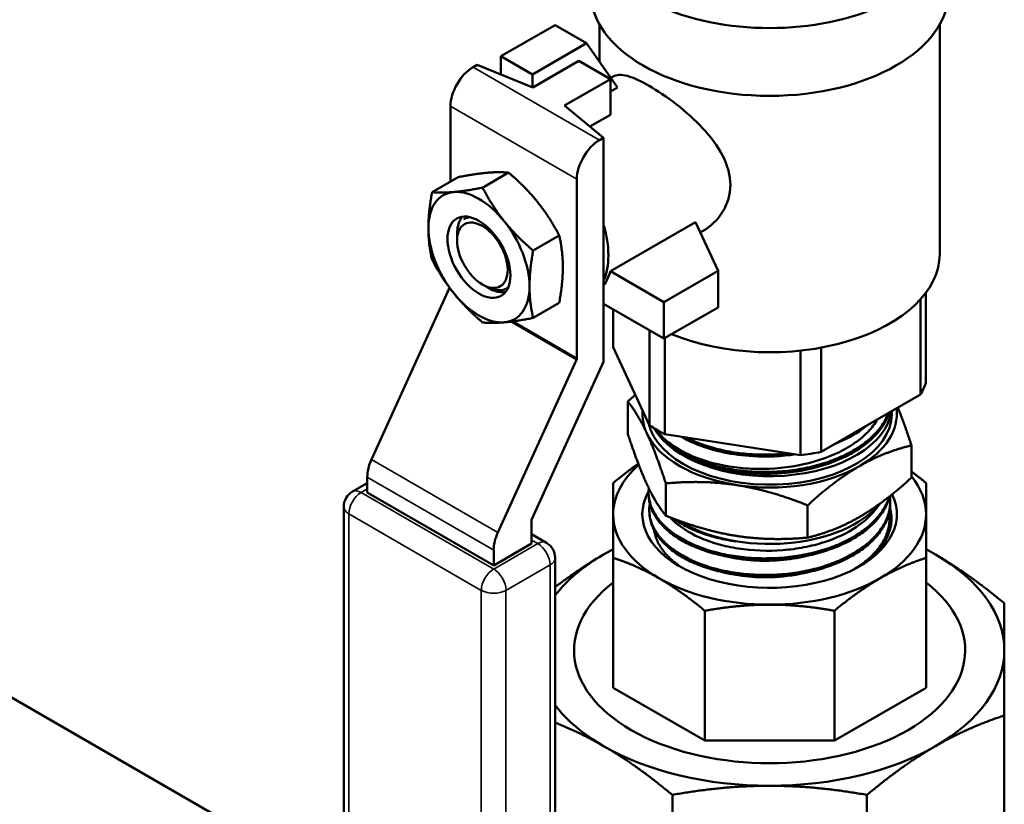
# Model space of a CAD drawing. Header units: inches. Extents: x 0 to 136, y 2 to 86.
# Tile 129 of 144: x 118.61 to 121.99, y 40.91 to 43.61. Entities that reach past the tile are written whole.
import ezdxf

# ---------------------------------------------------------------- set-up
doc = ezdxf.new("R2010")
doc.units = ezdxf.units.IN
doc.header["$LTSCALE"] = 4
doc.header["$MEASUREMENT"] = 0
doc.layers.add('Visible (ANSI)', color=7, linetype='Continuous', lineweight=50)
doc.layers.add('Visible Narrow (ANSI)', color=7, linetype='Continuous', lineweight=35)

msp = doc.modelspace()

# ---------------------------------------------------------------- linework, layer by layer
at = {"layer": 'Visible (ANSI)'}
for p, q in [((120.449, 43.5942), (120.2631, 43.4869)), ((120.5577, 43.5315), (120.449, 43.5942)), ((120.6019, 43.5969), (120.6019, 43.4686)), ((121.7728, 43.5969), (121.7728, 42.8064)), ((120.3718, 43.4241), (120.5577, 43.5315)), ((120.5577, 43.5315), (120.6643, 43.3798)), ((120.2631, 43.4869), (120.2631, 43.4244)), ((120.2631, 43.4869), (120.3718, 43.4241)), ((120.373, 43.3799), (120.5307, 43.4709)), ((120.5307, 43.4709), (120.6394, 43.4082)), ((120.1671, 43.4493), (120.1812, 43.4575)), ((120.1812, 43.4575), (120.373, 43.3799)), ((120.3718, 43.4241), (120.3718, 43.3804)), ((120.6394, 43.4082), (120.4818, 43.3172)), ((120.6394, 43.2857), (120.6394, 43.4082)), ((120.6412, 43.4127), (120.6492, 43.4173)), ((120.6643, 43.3798), (120.6394, 43.3654)), ((120.0893, 43.0558), (120.0893, 43.3146)), ((120.4818, 43.3172), (120.6161, 43.2064)), ((120.6394, 43.2857), (120.5691, 43.2451)), ((120.6019, 43.1983), (120.6161, 43.2064)), ((120.6161, 42.4364), (120.6161, 43.2064)), ((120.0258, 43.0192), (120.1155, 43.0709)), ((120.1998, 43.0347), (120.2894, 43.0865)), ((120.5242, 42.4481), (120.5242, 43.0635)), ((120.1451, 42.9306), (120.1442, 42.9302)), ((120.9318, 42.9165), (120.6393, 42.7477)), ((121.0098, 42.7484), (120.9318, 42.9165)), ((120.1118, 42.8526), (120.1118, 42.8725)), ((120.3737, 42.8183), (120.4634, 42.8701)), ((120.9487, 42.8801), (120.9567, 42.8847)), ((120.8239, 42.6411), (120.6393, 42.7477)), ((120.8239, 42.6411), (121.0098, 42.7484)), ((121.0098, 42.7484), (121.0098, 42.6229)), ((119.8174, 42.0993), (120.0863, 42.6899)), ((120.199, 42.7017), (120.2096, 42.6955)), ((120.2197, 42.6897), (120.2202, 42.6894)), ((121.7251, 42.3638), (121.7251, 42.6728)), ((120.3737, 42.5864), (120.4634, 42.6381)), ((120.8239, 42.5155), (120.6161, 42.6355)), ((120.8239, 42.5155), (120.8239, 42.6411)), ((121.0098, 42.6229), (120.8239, 42.5155)), ((121.7061, 42.6497), (121.7061, 42.3228)), ((120.6496, 42.4862), (120.6496, 42.6162)), ((120.7746, 42.544), (120.7746, 42.2167)), ((120.8266, 42.1867), (120.8266, 42.5171)), ((120.7746, 42.2167), (120.6496, 42.4862)), ((121.3644, 42.1255), (121.3644, 42.4842)), ((121.2934, 42.474), (121.2934, 42.1145)), ((120.2523, 41.8482), (120.5228, 42.4426)), ((120.6158, 42.4358), (120.3694, 41.8945)), ((121.7061, 42.3228), (121.3644, 42.1255)), ((120.6994, 42.1877), (120.6994, 42.2989)), ((121.6073, 42.2658), (121.6073, 42.2553)), ((121.2934, 42.1145), (120.8266, 42.1867)), ((120.829, 42.1636), (120.829, 42.1636)), ((120.8308, 42.162), (120.8308, 42.162)), ((121.5164, 42.1578), (121.5164, 42.1578)), ((121.5188, 42.1596), (121.5188, 42.1596)), ((121.5237, 42.1636), (121.5237, 42.1636)), ((121.6753, 42.0367), (121.6753, 42.1479)), ((119.7518, 41.9888), (119.803, 42.0184)), ((119.803, 41.9859), (119.803, 42.0388)), ((120.8301, 41.906), (120.8301, 42.0171)), ((120.2379, 41.7348), (119.803, 41.9859)), ((120.7713, 41.9741), (120.771, 41.9804)), ((121.3181, 41.8305), (121.3181, 41.9416)), ((121.5506, 41.9261), (121.5674, 41.9478)), ((121.6023, 41.9445), (121.6025, 41.9509)), ((119.7218, 39.9225), (119.7218, 41.9369)), ((120.7735, 41.9158), (120.7733, 41.9221)), ((121.5985, 41.9217), (121.5985, 41.9217)), ((120.3681, 41.889), (120.3681, 41.81)), ((121.6, 41.8863), (121.6003, 41.8926)), ((120.4193, 41.813), (120.3681, 41.8425)), ((120.3681, 41.81), (120.2379, 41.7348)), ((120.2379, 41.7348), (120.2379, 41.7877)), ((120.4493, 39.7467), (120.4493, 41.761)), ((120.649, 41.3141), (120.649, 41.7609)), ((121.7257, 41.3141), (121.7257, 41.7609)), ((120.9644, 41.132), (120.9644, 41.5789)), ((121.4103, 41.132), (121.4103, 41.5789)), ((118.4576, 41.3508), (119.3982, 40.8077)), ((120.649, 41.3141), (120.9644, 41.132)), ((121.4103, 41.132), (121.7257, 41.3141)), ((121.9948, 40.8133), (121.9948, 41.2183)), ((120.9644, 41.132), (121.4103, 41.132)), ((120.8529, 40.5402), (120.8529, 40.9452)), ((121.5218, 40.5402), (121.5218, 40.9452))]:
    msp.add_line(p, q, dxfattribs=at)
for centre, start, end in [((119.7818, 41.9369), 120, 180), ((120.3893, 41.761), 0, 60)]:
    msp.add_arc(centre, 0.06, start, end, dxfattribs=at)
for centre, major_axis, ratio, start_param, end_param in [((121.1873, 43.939), (0.615, 0), 0.57735, 2.635016, 6.790358), ((121.1873, 43.7057), (0.615, 0), 0.57735, 3.141593, 6.283185), ((120.1671, 43.3595), (0.055, 0.0953), 0.57735, 0.785398, 2.356194), ((120.6019, 43.1084), (-0.055, -0.0953), 0.57735, 3.926991, 5.497787), ((120.1872, 42.7955), (-0.123, 0.213), 0.57735, 6.021386, 7.068583), ((120.1872, 42.7955), (-0.123, 0.213), 0.57735, 4.974188, 6.021386), ((120.2032, 42.8044), (-0.058, 0.1262), 0.632934, 6.176578, 6.283185), ((120.1872, 42.7955), (-0.123, 0.213), 0.57735, 0.785398, 1.832596), ((120.1872, 42.7955), (0.123, -0.213), 0.57735, 0.785398, 1.832596), ((120.4151, 42.9271), (0.1538, -0.2663), 0.57735, 0.393866, 1.17693), ((121.1873, 42.8064), (0.5854, 0), 0.57735, 4.097377, 6.283185), ((120.4297, 42.9355), (0.1538, -0.2663), 0.57735, 0.244256, 0.515887), ((120.2202, 42.8145), (-0.0766, 0.1327), 0.57735, 2.356194, 2.564719), ((120.1872, 42.7955), (0.123, -0.213), 0.57735, 6.021386, 7.068583), ((120.1872, 42.7955), (0.123, -0.213), 0.57735, 4.974188, 6.021386), ((120.5171, 42.444), (-0.005, -0.00866), 0.57735, 1.736841, 2.356194), ((120.5524, 42.4513), (0.055, 0.0953), 0.57735, 4.878433, 4.885232), ((121.1873, 42.425), (0.5481, 0), 0.57735, 5.954231, 6.088541), ((121.1873, 42.2553), (-0.4375, 0), 0.57735, 6.229584, 6.544985), ((121.1873, 42.2553), (0.42, 0), 0.57735, 3.263876, 6.283185), ((121.1873, 42.2844), (-0.42, 0), 0.57735, 0.322236, 3.061267), ((121.1873, 42.2553), (0.4375, 0), 0.57735, 5.497787, 6.361697), ((121.1873, 42.425), (-0.5481, 0), 0.57735, 0.718243, 0.852553), ((121.1873, 42.2553), (-0.4375, 0), 0.57735, 0.261799, 1.308997), ((121.1873, 42.2861), (-0.4188, 0), 0.57735, 0.33968, 0.964474), ((121.1873, 41.9106), (-0.5383, 0), 0.57735, 4.05706, 4.057064), ((121.1873, 42.425), (-0.5481, 0), 0.57735, 1.765441, 1.899751), ((119.8808, 42.0837), (0.055, 0.0953), 0.57735, 1.736841, 2.356194), ((121.1873, 41.9106), (-0.5383, 0), 0.57735, 5.703396, 6.283185), ((121.1819, 42.2884), (0.4181, 0.0083), 0.570116, 4.10932, 4.11944), ((121.1873, 42.2553), (0.4375, 0), 0.57735, 4.45059, 5.497787), ((121.1873, 41.9106), (0.5383, 0), 0.57735, 0, 0.436015), ((121.1873, 41.9106), (-0.4379, 0), 0.57735, 5.968355, 9.700544), ((121.1873, 42.0511), (-0.42, 0), 0.57735, 0.734323, 2.700773), ((121.1873, 41.9106), (-0.5383, 0), 0.57735, 0, 0.785398), ((121.1873, 41.9106), (0.5383, 0), 0.57735, 5.497787, 6.283185), ((121.1873, 41.8955), (0.4194, 0), 0.57735, 5.958548, 6.442184), ((120.3752, 41.8931), (0.005, 0.00866), 0.57735, 1.736841, 2.356194), ((121.1873, 42.0495), (0.4188, 0), 0.57735, 3.864657, 4.430266), ((120.3156, 41.8326), (-0.055, -0.0953), 0.57735, 4.878433, 5.497787), ((121.1873, 41.4428), (0.8075, 0), 0.57735, 2.356194, 2.723686), ((121.1873, 41.4428), (0.8075, 0), 0.57735, 2.300524, 2.356194), ((121.1873, 41.4428), (-0.8075, 0), 0.57735, 3.926991, 3.982661), ((121.1873, 41.4428), (0.8075, 0), 0.57735, 0, 0.785398), ((121.1873, 41.4428), (0.6729, 0), 0.57735, 2.498092, 6.926686), ((121.1873, 41.4428), (-0.6729, 0), 0.57735, 5.639684, 10.068279), ((121.1873, 41.9106), (0.5383, 0), 0.57735, 3.926991, 4.712389), ((121.1873, 41.9106), (0.5383, 0), 0.57735, 4.712389, 5.497787), ((121.1873, 41.4428), (0.8075, 0), 0.57735, 5.497787, 6.283185), ((121.1873, 41.4428), (-0.8075, 0), 0.57735, 0.417907, 0.785398), ((121.1873, 41.4428), (-0.8075, 0), 0.57735, 0.785398, 1.570796), ((121.1873, 41.4428), (-0.8075, 0), 0.57735, 1.570796, 2.356194)]:
    msp.add_ellipse(centre, major_axis=major_axis, ratio=ratio, start_param=start_param, end_param=end_param, dxfattribs=at)
for centre, major_axis in [((120.1872, 42.7955), (-0.0766, 0.1327)), ((120.199, 42.8023), (-0.0616, 0.1067))]:
    msp.add_ellipse(centre, major_axis=major_axis, ratio=0.57735, dxfattribs=at)
for points, knots in [([(120.7734, 43.385), (120.7455, 43.4011), (120.7192, 43.4133), (120.6768, 43.4247), (120.6606, 43.4239), (120.6492, 43.4173)], [1.2038368, 1.2038368, 1.2038368, 1.2038368, 1.5042804, 1.5042804, 1.804724, 1.804724, 1.804724, 1.804724]), ([(120.9567, 42.8847), (120.9834, 42.9001), (121.0084, 42.9232), (121.0431, 42.979), (121.0525, 43.0117), (121.0525, 43.044), (121.0525, 43.0763), (121.0431, 43.1114), (121.0084, 43.1787), (120.9834, 43.2112), (120.9302, 43.2683), (120.8982, 43.2969), (120.8337, 43.3472), (120.8013, 43.3689), (120.7734, 43.385)], [4.212398, 4.212398, 4.212398, 4.212398, 4.513873, 4.513873, 4.815347, 4.815347, 4.815347, 5.116822, 5.116822, 5.418297, 5.418297, 5.718741, 5.718741, 6.019184, 6.019184, 6.019184, 6.019184]), ([(120.129, 42.9347), (120.1257, 42.9301), (120.1228, 42.9249), (120.1147, 42.9059), (120.1119, 42.8898), (120.1118, 42.873), (120.1118, 42.8727), (120.1118, 42.8725)], [-1.8860974, -1.8860974, -1.8860974, -1.8860974, -1.8238858, -1.8238858, -1.6787249, -1.6787249, -1.6764139, -1.6764139, -1.6764139, -1.6764139]), ([(120.1351, 42.9247), (120.1373, 42.9276), (120.1396, 42.9303), (120.1428, 42.9336), (120.1436, 42.9344), (120.1444, 42.9352)], [0.62687682, 0.62687682, 0.62687682, 0.62687682, 0.6612153, 0.6612153, 0.67235827, 0.67235827, 0.67235827, 0.67235827]), ([(120.1548, 42.9336), (120.1534, 42.9333), (120.1519, 42.933), (120.1505, 42.9326), (120.1449, 42.9309), (120.1397, 42.9282), (120.1351, 42.9247)], [0.0124941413, 0.0124941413, 0.0124941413, 0.0124941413, 0.0126858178, 0.0126858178, 0.0126858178, 0.013444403, 0.013444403, 0.013444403, 0.013444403]), ([(120.2096, 42.6955), (120.2219, 42.6884), (120.2352, 42.6836), (120.2604, 42.6808), (120.2722, 42.6828), (120.2838, 42.6884), (120.2858, 42.6895), (120.2878, 42.6908)], [0, 0, 0, 0, 0.1327538, 0.1327538, 0.2655076, 0.2655076, 0.2932691, 0.2932691, 0.2932691, 0.2932691]), ([(120.2791, 42.6761), (120.2736, 42.6752), (120.2679, 42.6749), (120.2557, 42.6758), (120.2491, 42.6771), (120.2426, 42.6792)], [2.1448435, 2.1448435, 2.1448435, 2.1448435, 2.2067338, 2.2067338, 2.2738383, 2.2738383, 2.2738383, 2.2738383]), ([(121.5954, 42.2589), (121.5915, 42.248), (121.5863, 42.2373), (121.5799, 42.2268), (121.5759, 42.2201), (121.5713, 42.2135), (121.5664, 42.2071), (121.5614, 42.2007), (121.5561, 42.1944), (121.5503, 42.1883), (121.5387, 42.176), (121.5255, 42.1644), (121.5105, 42.1533), (121.503, 42.1478), (121.4951, 42.1424), (121.4869, 42.1373), (121.4787, 42.1322), (121.4702, 42.1272), (121.4614, 42.1226), (121.4438, 42.1132), (121.4249, 42.1047), (121.4048, 42.097), (121.3947, 42.0932), (121.3843, 42.0897), (121.3738, 42.0864), (121.3633, 42.0831), (121.3526, 42.0801), (121.3417, 42.0773), (121.32, 42.0718), (121.2976, 42.0674), (121.2745, 42.064), (121.263, 42.0623), (121.2513, 42.0609), (121.2396, 42.0597), (121.228, 42.0586), (121.2163, 42.0578), (121.2046, 42.0573), (121.1813, 42.0562), (121.1579, 42.0562), (121.1345, 42.0574), (121.1228, 42.058), (121.1111, 42.0589), (121.0996, 42.0601), (121.0881, 42.0612), (121.0767, 42.0626), (121.0656, 42.0643), (121.0432, 42.0677), (121.0214, 42.0722), (121.0003, 42.0777), (120.9897, 42.0805), (120.9794, 42.0836), (120.9693, 42.0869), (120.9592, 42.0901), (120.9495, 42.0937), (120.94, 42.0974), (120.9305, 42.1011), (120.9213, 42.1051), (120.9124, 42.1093), (120.9035, 42.1135), (120.8949, 42.1179), (120.8867, 42.1226), (120.8703, 42.1318), (120.8555, 42.1417), (120.8422, 42.1523), (120.8356, 42.1576), (120.8294, 42.1631), (120.8235, 42.1688), (120.8177, 42.1744), (120.8122, 42.1802), (120.8073, 42.1862), (120.8021, 42.1924), (120.7974, 42.1987), (120.7932, 42.2051)], [0.93831255, 0.93831255, 0.93831255, 0.93831255, 0.94140625, 0.94140625, 0.94140625, 0.94335937, 0.94335937, 0.94335937, 0.9453125, 0.9453125, 0.9453125, 0.94921875, 0.94921875, 0.94921875, 0.95117187, 0.95117187, 0.95117187, 0.953125, 0.953125, 0.953125, 0.95703125, 0.95703125, 0.95703125, 0.95898437, 0.95898437, 0.95898437, 0.9609375, 0.9609375, 0.9609375, 0.96484375, 0.96484375, 0.96484375, 0.96679687, 0.96679687, 0.96679687, 0.96875, 0.96875, 0.96875, 0.97265625, 0.97265625, 0.97265625, 0.97460937, 0.97460937, 0.97460937, 0.9765625, 0.9765625, 0.9765625, 0.98046875, 0.98046875, 0.98046875, 0.98242187, 0.98242187, 0.98242187, 0.984375, 0.984375, 0.984375, 0.98632812, 0.98632812, 0.98632812, 0.98828125, 0.98828125, 0.98828125, 0.9921875, 0.9921875, 0.9921875, 0.99414062, 0.99414062, 0.99414062, 0.99609375, 0.99609375, 0.99609375, 0.99814495, 0.99814495, 0.99814495, 0.99814495]), ([(120.7949, 42.2041), (120.7973, 42.2007), (120.7999, 42.1974), (120.811, 42.1839), (120.8207, 42.1741), (120.8527, 42.1469), (120.8783, 42.1308), (120.9487, 42.0981), (120.9967, 42.0837), (121.0732, 42.0714), (121.0986, 42.0689), (121.1778, 42.0653), (121.2322, 42.0689), (121.3361, 42.0886), (121.3848, 42.1042), (121.4471, 42.1347), (121.4654, 42.1456), (121.4986, 42.1691), (121.5134, 42.1817), (121.539, 42.2086), (121.5497, 42.2227), (121.5581, 42.2374)], [-5.494457, -5.494457, -5.494457, -5.494457, -5.443393, -5.443393, -5.286618, -5.286618, -4.986884, -4.986884, -4.569565, -4.569565, -4.371651, -4.371651, -3.960205, -3.960205, -3.552951, -3.552951, -3.362049, -3.362049, -3.171393, -3.171393, -2.978538, -2.978538, -2.978538, -2.978538]), ([(121.2528, 42.1208), (121.2317, 42.1184), (121.2104, 42.1169), (121.1889, 42.1163), (121.1771, 42.116), (121.1652, 42.116), (121.1535, 42.1163), (121.1418, 42.1166), (121.1301, 42.1171), (121.1186, 42.118), (121.0956, 42.1197), (121.0729, 42.1225), (121.0506, 42.1265), (121.0394, 42.1284), (121.0284, 42.1307), (121.0176, 42.1332), (121.0069, 42.1357), (120.9964, 42.1384), (120.9862, 42.1414), (120.9657, 42.1474), (120.9462, 42.1544), (120.9278, 42.1623), (120.9185, 42.1663), (120.9096, 42.1705), (120.901, 42.1749), (120.9008, 42.1751), (120.9005, 42.1752), (120.9003, 42.1753)], [0.8206507, 0.8206507, 0.8206507, 0.8206507, 0.82421875, 0.82421875, 0.82421875, 0.82617187, 0.82617187, 0.82617187, 0.828125, 0.828125, 0.828125, 0.83203125, 0.83203125, 0.83203125, 0.83398437, 0.83398437, 0.83398437, 0.8359375, 0.8359375, 0.8359375, 0.83984375, 0.83984375, 0.83984375, 0.84179687, 0.84179687, 0.84179687, 0.84185244, 0.84185244, 0.84185244, 0.84185244]), ([(121.5985, 41.9713), (121.5981, 41.97), (121.5977, 41.9687), (121.5973, 41.9675), (121.5951, 41.9605), (121.5923, 41.9536), (121.5891, 41.9469), (121.5828, 41.9333), (121.5746, 41.9203), (121.5646, 41.9076), (121.5596, 41.9013), (121.5542, 41.895), (121.5483, 41.8889), (121.5424, 41.8828), (121.536, 41.8768), (121.5293, 41.871), (121.5159, 41.8594), (121.501, 41.8485), (121.4846, 41.8384), (121.4764, 41.8334), (121.4679, 41.8285), (121.459, 41.8239), (121.4501, 41.8192), (121.4408, 41.8147), (121.4313, 41.8105), (121.4122, 41.8021), (121.3923, 41.7947), (121.3714, 41.7882), (121.3609, 41.785), (121.3502, 41.782), (121.3393, 41.7793), (121.3284, 41.7766), (121.3172, 41.7741), (121.3059, 41.7719), (121.2835, 41.7676), (121.2607, 41.7644), (121.2376, 41.7622), (121.226, 41.7612), (121.2144, 41.7604), (121.2027, 41.7599), (121.1909, 41.7594), (121.1791, 41.7592), (121.1674, 41.7592), (121.144, 41.7593), (121.1209, 41.7606), (121.0982, 41.763), (121.0868, 41.7642), (121.0755, 41.7656), (121.0643, 41.7674), (121.0531, 41.7691), (121.042, 41.7712), (121.0311, 41.7735), (121.0094, 41.778), (120.9886, 41.7836), (120.9688, 41.7901), (120.9589, 41.7934), (120.9492, 41.7969), (120.9398, 41.8006), (120.9304, 41.8044), (120.9212, 41.8084), (120.9124, 41.8126), (120.8948, 41.8211), (120.8787, 41.8303), (120.864, 41.8402), (120.8567, 41.8451), (120.8497, 41.8503), (120.8431, 41.8556), (120.8365, 41.861), (120.8303, 41.8665), (120.8245, 41.8721), (120.813, 41.8834), (120.8033, 41.8951), (120.7955, 41.9072), (120.7915, 41.9133), (120.7881, 41.9195), (120.785, 41.9258), (120.782, 41.932), (120.7795, 41.9384), (120.7774, 41.9449), (120.7733, 41.9577), (120.7712, 41.9705), (120.771, 41.9834), (120.7709, 41.989), (120.7712, 41.9945), (120.7718, 42.0001)], [0.09143157, 0.09143157, 0.09143157, 0.09143157, 0.09179687, 0.09179687, 0.09179687, 0.09375, 0.09375, 0.09375, 0.09765625, 0.09765625, 0.09765625, 0.09960937, 0.09960937, 0.09960937, 0.1015625, 0.1015625, 0.1015625, 0.10546875, 0.10546875, 0.10546875, 0.10742187, 0.10742187, 0.10742187, 0.109375, 0.109375, 0.109375, 0.11328125, 0.11328125, 0.11328125, 0.11523437, 0.11523437, 0.11523437, 0.1171875, 0.1171875, 0.1171875, 0.12109375, 0.12109375, 0.12109375, 0.12304687, 0.12304687, 0.12304687, 0.125, 0.125, 0.125, 0.12890625, 0.12890625, 0.12890625, 0.13085937, 0.13085937, 0.13085937, 0.1328125, 0.1328125, 0.1328125, 0.13671875, 0.13671875, 0.13671875, 0.13867187, 0.13867187, 0.13867187, 0.140625, 0.140625, 0.140625, 0.14453125, 0.14453125, 0.14453125, 0.14648437, 0.14648437, 0.14648437, 0.1484375, 0.1484375, 0.1484375, 0.15234375, 0.15234375, 0.15234375, 0.15429687, 0.15429687, 0.15429687, 0.15625, 0.15625, 0.15625, 0.16015625, 0.16015625, 0.16015625, 0.16183586, 0.16183586, 0.16183586, 0.16183586]), ([(120.781, 41.9819), (120.7825, 41.9788), (120.784, 41.9756), (120.7856, 41.9725), (120.7887, 41.9666), (120.7922, 41.9608), (120.7962, 41.9551)], [0.975575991, 0.975575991, 0.975575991, 0.975575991, 0.9765625, 0.9765625, 0.9765625, 0.978403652, 0.978403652, 0.978403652, 0.978403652]), ([(120.7713, 41.9741), (120.7718, 41.9617), (120.774, 41.9494), (120.7781, 41.9373), (120.7802, 41.9309), (120.7827, 41.9246), (120.7858, 41.9183), (120.7889, 41.9121), (120.7925, 41.9058), (120.7965, 41.8997), (120.8046, 41.8875), (120.8144, 41.8758), (120.8259, 41.8647), (120.8317, 41.8591), (120.8379, 41.8537), (120.8445, 41.8484), (120.8512, 41.8431), (120.8583, 41.8379), (120.8657, 41.8329), (120.8806, 41.8229), (120.8969, 41.8138), (120.9145, 41.8055), (120.9232, 41.8014), (120.9324, 41.7974), (120.9418, 41.7937), (120.9513, 41.79), (120.9611, 41.7864), (120.9711, 41.7832), (120.9912, 41.7767), (121.012, 41.7712), (121.0336, 41.7667), (121.0445, 41.7645), (121.0555, 41.7625), (121.0667, 41.7608), (121.0779, 41.7591), (121.0893, 41.7577), (121.1008, 41.7565), (121.1238, 41.7542), (121.1469, 41.7531), (121.1701, 41.753), (121.1818, 41.753), (121.1934, 41.7533), (121.2051, 41.7538), (121.2168, 41.7544), (121.2286, 41.7552), (121.2402, 41.7563), (121.2635, 41.7585), (121.2863, 41.7619), (121.3086, 41.7663), (121.3197, 41.7685), (121.3307, 41.771), (121.3416, 41.7737), (121.3525, 41.7765), (121.3633, 41.7795), (121.3738, 41.7828), (121.3948, 41.7894), (121.4147, 41.7969), (121.4335, 41.8054), (121.4429, 41.8096), (121.452, 41.814), (121.4608, 41.8187), (121.4697, 41.8234), (121.4783, 41.8283), (121.4865, 41.8335), (121.5028, 41.8437), (121.5176, 41.8546), (121.5308, 41.8662), (121.5374, 41.872), (121.5436, 41.878), (121.5495, 41.8841), (121.5553, 41.8902), (121.5607, 41.8965), (121.5657, 41.9029), (121.5756, 41.9158), (121.5836, 41.9289), (121.5897, 41.9424), (121.5928, 41.9491), (121.5954, 41.9559), (121.5976, 41.9628), (121.5986, 41.9661), (121.5995, 41.9694), (121.6003, 41.9728)], [0.82439049, 0.82439049, 0.82439049, 0.82439049, 0.828125, 0.828125, 0.828125, 0.83007813, 0.83007813, 0.83007813, 0.83203125, 0.83203125, 0.83203125, 0.8359375, 0.8359375, 0.8359375, 0.83789063, 0.83789063, 0.83789063, 0.83984375, 0.83984375, 0.83984375, 0.84375, 0.84375, 0.84375, 0.84570313, 0.84570313, 0.84570313, 0.84765625, 0.84765625, 0.84765625, 0.8515625, 0.8515625, 0.8515625, 0.85351563, 0.85351563, 0.85351563, 0.85546875, 0.85546875, 0.85546875, 0.859375, 0.859375, 0.859375, 0.86132813, 0.86132813, 0.86132813, 0.86328125, 0.86328125, 0.86328125, 0.8671875, 0.8671875, 0.8671875, 0.86914063, 0.86914063, 0.86914063, 0.87109375, 0.87109375, 0.87109375, 0.875, 0.875, 0.875, 0.87695313, 0.87695313, 0.87695313, 0.87890625, 0.87890625, 0.87890625, 0.8828125, 0.8828125, 0.8828125, 0.88476563, 0.88476563, 0.88476563, 0.88671875, 0.88671875, 0.88671875, 0.890625, 0.890625, 0.890625, 0.89257813, 0.89257813, 0.89257813, 0.89351047, 0.89351047, 0.89351047, 0.89351047]), ([(121.6016, 41.9738), (121.602, 41.9706), (121.6023, 41.9674), (121.6024, 41.9642), (121.6028, 41.9572), (121.6026, 41.9501), (121.602, 41.9431), (121.6007, 41.929), (121.5975, 41.9152), (121.5924, 41.9016), (121.5898, 41.8948), (121.5868, 41.888), (121.5832, 41.8813), (121.5797, 41.8746), (121.5756, 41.8679), (121.5712, 41.8614), (121.5622, 41.8483), (121.5515, 41.8359), (121.5391, 41.824), (121.533, 41.818), (121.5263, 41.8122), (121.5193, 41.8066), (121.5123, 41.8009), (121.5048, 41.7953), (121.4969, 41.79), (121.4813, 41.7794), (121.4644, 41.7697), (121.4462, 41.7608), (121.437, 41.7563), (121.4276, 41.7521), (121.4179, 41.7481), (121.4081, 41.744), (121.398, 41.7402), (121.3877, 41.7367), (121.3672, 41.7297), (121.3459, 41.7237), (121.3239, 41.7188), (121.3129, 41.7163), (121.3018, 41.7141), (121.2904, 41.7121), (121.2791, 41.7102), (121.2675, 41.7085), (121.2559, 41.7071), (121.2328, 41.7044), (121.2096, 41.7028), (121.1863, 41.7023), (121.1746, 41.7021), (121.163, 41.7021), (121.1513, 41.7025), (121.1397, 41.7028), (121.1279, 41.7034), (121.1164, 41.7043), (121.0932, 41.7061), (121.0707, 41.709), (121.0488, 41.713), (121.0378, 41.715), (121.027, 41.7172), (121.0164, 41.7198), (121.0057, 41.7223), (120.9951, 41.7251), (120.9849, 41.7282), (120.9644, 41.7343), (120.9452, 41.7413), (120.9271, 41.7493), (120.918, 41.7532), (120.9092, 41.7574), (120.9008, 41.7618), (120.8923, 41.7662), (120.8841, 41.7709), (120.8764, 41.7757), (120.8609, 41.7854), (120.8471, 41.7957), (120.8348, 41.8066), (120.8287, 41.812), (120.823, 41.8177), (120.8177, 41.8234), (120.8125, 41.8292), (120.8076, 41.8352), (120.8032, 41.8412), (120.7944, 41.8532), (120.7876, 41.8656), (120.7826, 41.8782), (120.7802, 41.8845), (120.7782, 41.8908), (120.7767, 41.8973), (120.7751, 41.9037), (120.7741, 41.9103), (120.7736, 41.9168), (120.7727, 41.9273), (120.7732, 41.9378), (120.7749, 41.9481)], [0.2315317, 0.2315317, 0.2315317, 0.2315317, 0.23242187, 0.23242187, 0.23242187, 0.234375, 0.234375, 0.234375, 0.23828125, 0.23828125, 0.23828125, 0.24023437, 0.24023437, 0.24023437, 0.2421875, 0.2421875, 0.2421875, 0.24609375, 0.24609375, 0.24609375, 0.24804687, 0.24804687, 0.24804687, 0.25, 0.25, 0.25, 0.25390625, 0.25390625, 0.25390625, 0.25585937, 0.25585937, 0.25585937, 0.2578125, 0.2578125, 0.2578125, 0.26171875, 0.26171875, 0.26171875, 0.26367187, 0.26367187, 0.26367187, 0.265625, 0.265625, 0.265625, 0.26953125, 0.26953125, 0.26953125, 0.27148437, 0.27148437, 0.27148437, 0.2734375, 0.2734375, 0.2734375, 0.27734375, 0.27734375, 0.27734375, 0.27929687, 0.27929687, 0.27929687, 0.28125, 0.28125, 0.28125, 0.28515625, 0.28515625, 0.28515625, 0.28710937, 0.28710937, 0.28710937, 0.2890625, 0.2890625, 0.2890625, 0.29296875, 0.29296875, 0.29296875, 0.29492187, 0.29492187, 0.29492187, 0.296875, 0.296875, 0.296875, 0.30078125, 0.30078125, 0.30078125, 0.30273437, 0.30273437, 0.30273437, 0.3046875, 0.3046875, 0.3046875, 0.3078448, 0.3078448, 0.3078448, 0.3078448]), ([(120.7735, 41.9158), (120.7736, 41.9139), (120.7737, 41.912), (120.7739, 41.91), (120.7744, 41.9036), (120.7754, 41.8971), (120.777, 41.8907), (120.7785, 41.8843), (120.7805, 41.8778), (120.783, 41.8715), (120.7881, 41.8587), (120.795, 41.8464), (120.8037, 41.8345), (120.8081, 41.8285), (120.8129, 41.8227), (120.8182, 41.8169), (120.8235, 41.8111), (120.8293, 41.8054), (120.8355, 41.7999), (120.8479, 41.7889), (120.8618, 41.7787), (120.8772, 41.7691), (120.8849, 41.7644), (120.893, 41.7598), (120.9014, 41.7554), (120.9099, 41.751), (120.9188, 41.7467), (120.9279, 41.7427), (120.9462, 41.7348), (120.9656, 41.7278), (120.9859, 41.7217), (120.9961, 41.7187), (121.0065, 41.7159), (121.0171, 41.7134), (121.0278, 41.7109), (121.0388, 41.7086), (121.0499, 41.7066), (121.072, 41.7027), (121.0945, 41.6998), (121.1175, 41.6981), (121.129, 41.6972), (121.1405, 41.6966), (121.1522, 41.6963), (121.1638, 41.6959), (121.1757, 41.6959), (121.1874, 41.6961), (121.2109, 41.6967), (121.2341, 41.6983), (121.257, 41.7011), (121.2685, 41.7025), (121.2799, 41.7042), (121.2913, 41.7061), (121.3026, 41.7081), (121.3139, 41.7103), (121.325, 41.7128), (121.3471, 41.7178), (121.3684, 41.7239), (121.3887, 41.7309), (121.3989, 41.7344), (121.4089, 41.7382), (121.4186, 41.7422), (121.4283, 41.7462), (121.4379, 41.7505), (121.447, 41.755), (121.4653, 41.7641), (121.4822, 41.7739), (121.4977, 41.7844), (121.5054, 41.7897), (121.5128, 41.7952), (121.5198, 41.8008), (121.5268, 41.8065), (121.5335, 41.8124), (121.5397, 41.8184), (121.5521, 41.8304), (121.5627, 41.843), (121.5715, 41.8559), (121.5759, 41.8624), (121.5798, 41.869), (121.5833, 41.8757), (121.5869, 41.8824), (121.5899, 41.8893), (121.5925, 41.8962), (121.5976, 41.9099), (121.6007, 41.9238), (121.6018, 41.9377), (121.602, 41.94), (121.6022, 41.9423), (121.6023, 41.9445)], [0.67910438, 0.67910438, 0.67910438, 0.67910438, 0.6796875, 0.6796875, 0.6796875, 0.68164063, 0.68164063, 0.68164063, 0.68359375, 0.68359375, 0.68359375, 0.6875, 0.6875, 0.6875, 0.68945313, 0.68945313, 0.68945313, 0.69140625, 0.69140625, 0.69140625, 0.6953125, 0.6953125, 0.6953125, 0.69726563, 0.69726563, 0.69726563, 0.69921875, 0.69921875, 0.69921875, 0.703125, 0.703125, 0.703125, 0.70507813, 0.70507813, 0.70507813, 0.70703125, 0.70703125, 0.70703125, 0.7109375, 0.7109375, 0.7109375, 0.71289063, 0.71289063, 0.71289063, 0.71484375, 0.71484375, 0.71484375, 0.71875, 0.71875, 0.71875, 0.72070313, 0.72070313, 0.72070313, 0.72265625, 0.72265625, 0.72265625, 0.7265625, 0.7265625, 0.7265625, 0.72851563, 0.72851563, 0.72851563, 0.73046875, 0.73046875, 0.73046875, 0.734375, 0.734375, 0.734375, 0.73632813, 0.73632813, 0.73632813, 0.73828125, 0.73828125, 0.73828125, 0.7421875, 0.7421875, 0.7421875, 0.74414063, 0.74414063, 0.74414063, 0.74609375, 0.74609375, 0.74609375, 0.75, 0.75, 0.75, 0.75063988, 0.75063988, 0.75063988, 0.75063988]), ([(121.5506, 41.9262), (121.5453, 41.9193), (121.5395, 41.9127), (121.5197, 41.8923), (121.5038, 41.8793), (121.4544, 41.8461), (121.4167, 41.8283), (121.3526, 41.8076), (121.3294, 41.8017), (121.2818, 41.7926), (121.2575, 41.7893), (121.181, 41.7834), (121.1287, 41.7853), (121.0553, 41.7967), (121.0323, 41.8017), (120.9879, 41.8143), (120.9667, 41.8219), (120.9085, 41.8477), (120.8761, 41.8689), (120.8496, 41.8953), (120.8473, 41.8977), (120.8451, 41.9001)], [-5.662861, -5.662861, -5.662861, -5.662861, -5.566693, -5.566693, -5.36216, -5.36216, -5.000891, -5.000891, -4.81128, -4.81128, -4.62262, -4.62262, -4.226182, -4.226182, -4.036914, -4.036914, -3.844166, -3.844166, -3.466651, -3.466651, -3.43004, -3.43004, -3.43004, -3.43004]), ([(121.599, 41.9186), (121.6003, 41.909), (121.6007, 41.8994), (121.6002, 41.8898), (121.5998, 41.8828), (121.5989, 41.8758), (121.5975, 41.8688), (121.5961, 41.8618), (121.5942, 41.8548), (121.5918, 41.8479), (121.587, 41.8342), (121.5804, 41.8208), (121.5719, 41.8077), (121.5676, 41.8012), (121.5629, 41.7948), (121.5577, 41.7884), (121.5525, 41.7821), (121.5468, 41.7759), (121.5408, 41.7698), (121.5287, 41.7577), (121.515, 41.7463), (121.4997, 41.7356), (121.493, 41.7309), (121.4859, 41.7263), (121.4785, 41.7218)], [0.37621946, 0.37621946, 0.37621946, 0.37621946, 0.37890625, 0.37890625, 0.37890625, 0.38085937, 0.38085937, 0.38085937, 0.3828125, 0.3828125, 0.3828125, 0.38671875, 0.38671875, 0.38671875, 0.38867187, 0.38867187, 0.38867187, 0.390625, 0.390625, 0.390625, 0.39453125, 0.39453125, 0.39453125, 0.39626487, 0.39626487, 0.39626487, 0.39626487]), ([(121.6065, 41.8876), (121.6065, 41.8876), (121.6065, 41.8876), (121.6067, 41.8935), (121.6064, 41.8994), (121.605, 41.9139), (121.6034, 41.9225), (121.6011, 41.931)], [-0.6062332, -0.6062332, -0.6062332, -0.6062332, -0.6060471, -0.6060471, -0.5310073, -0.5310073, -0.4215876, -0.4215876, -0.4215876, -0.4215876]), ([(120.856, 41.8959), (120.867, 41.8881), (120.8791, 41.8806), (120.8918, 41.8736), (120.9083, 41.8647), (120.9261, 41.8565), (120.9451, 41.8492), (120.9641, 41.8419), (120.9846, 41.8354), (121.0056, 41.8301), (121.0266, 41.8248), (121.0483, 41.8205), (121.0707, 41.8172)], [0.9852711, 0.9852711, 0.9852711, 0.9852711, 0.98828125, 0.98828125, 0.98828125, 0.9921875, 0.9921875, 0.9921875, 0.99609375, 0.99609375, 0.99609375, 1, 1, 1, 1]), ([(121.5573, 41.782), (121.5625, 41.7883), (121.5673, 41.7947), (121.5716, 41.8013), (121.5802, 41.8145), (121.5868, 41.8279), (121.5915, 41.8416), (121.5963, 41.8553), (121.5991, 41.8693), (121.5999, 41.8834), (121.6, 41.8843), (121.6, 41.8853), (121.6, 41.8863)], [0.59570465, 0.59570465, 0.59570465, 0.59570465, 0.59765625, 0.59765625, 0.59765625, 0.6015625, 0.6015625, 0.6015625, 0.60546875, 0.60546875, 0.60546875, 0.60573626, 0.60573626, 0.60573626, 0.60573626]), ([(120.7898, 41.8568), (120.7905, 41.8516), (120.7916, 41.8463), (120.793, 41.8412), (120.7945, 41.8354), (120.7964, 41.8296), (120.7988, 41.8239), (120.7989, 41.8236), (120.799, 41.8233), (120.7992, 41.823), (120.8042, 41.8111), (120.8109, 41.7994), (120.8194, 41.788), (120.8221, 41.7843), (120.825, 41.7807), (120.8281, 41.7771), (120.8298, 41.7751), (120.8315, 41.7731), (120.8333, 41.7712), (120.8384, 41.7657), (120.8438, 41.7604), (120.8496, 41.7552), (120.8575, 41.7481), (120.866, 41.7414), (120.8752, 41.7349), (120.8796, 41.7318), (120.8841, 41.7288), (120.8888, 41.7258), (120.8892, 41.7255), (120.8897, 41.7253), (120.8901, 41.725)], [0.4711656, 0.4711656, 0.4711656, 0.4711656, 0.484375, 0.484375, 0.484375, 0.499209, 0.499209, 0.499209, 0.5, 0.5, 0.5, 0.53125, 0.53125, 0.53125, 0.5413344, 0.5413344, 0.5413344, 0.546875, 0.546875, 0.546875, 0.5625, 0.5625, 0.5625, 0.5836736, 0.5836736, 0.5836736, 0.59375, 0.59375, 0.59375, 0.5946889, 0.5946889, 0.5946889, 0.5946889]), ([(121.4891, 41.7274), (121.4931, 41.7299), (121.4971, 41.7324), (121.5009, 41.7349), (121.5038, 41.7368), (121.5067, 41.7388), (121.5095, 41.7407), (121.5138, 41.7438), (121.5181, 41.7469), (121.5221, 41.75), (121.5356, 41.7604), (121.5475, 41.7713), (121.558, 41.7827), (121.559, 41.7838), (121.56, 41.7849), (121.5611, 41.7861), (121.5702, 41.7964), (121.5782, 41.8072), (121.5849, 41.8183)], [0.91371239, 0.91371239, 0.91371239, 0.91371239, 0.921875, 0.921875, 0.921875, 0.92802358, 0.92802358, 0.92802358, 0.9375, 0.9375, 0.9375, 0.96875, 0.96875, 0.96875, 0.97185818, 0.97185818, 0.97185818, 1, 1, 1, 1]), ([(121.3204, 41.7687), (121.3144, 41.7672), (121.3083, 41.7658), (121.2434, 41.7518), (121.1798, 41.7479), (121.0875, 41.7557), (121.0568, 41.7607), (121.0279, 41.7679)], [0.29451258, 0.29451258, 0.29451258, 0.29451258, 0.29525144, 0.29525144, 0.30237012, 0.30237012, 0.30606462, 0.30606462, 0.30606462, 0.30606462]), ([(121.3194, 41.7116), (121.2834, 41.7026), (121.2452, 41.6969), (121.1454, 41.6914), (121.0833, 41.6971), (121.0281, 41.711)], [0.38332831, 0.38332831, 0.38332831, 0.38332831, 0.38779418, 0.38779418, 0.39490829, 0.39490829, 0.39490829, 0.39490829])]:
    msp.add_open_spline(points, degree=3, knots=knots, dxfattribs=at)
for points, weights in [([(120.215, 43.0859), (120.1746, 43.0823), (120.1155, 43.0709)], [1.87889902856, 1.87889902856, 1.74400014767]), ([(120.2894, 43.0865), (120.2554, 43.0895), (120.215, 43.0859)], [1.74400014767, 1.87889902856, 1.87889902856]), ([(120.3889, 42.9855), (120.3486, 43.0357), (120.2894, 43.0865)], [1.87889902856, 1.87889902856, 1.74400014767]), ([(120.1003, 43.0197), (120.1406, 43.0233), (120.1998, 43.0347)], [1.87889902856, 1.87889902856, 1.74400014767]), ([(120.1998, 43.0347), (120.2338, 42.9695), (120.2742, 42.9193)], [1.74400014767, 1.87889902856, 1.87889902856]), ([(120.0133, 42.896), (120.0133, 42.9498), (120.0258, 43.0192)], [1.87889902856, 1.87889902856, 1.74400014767]), ([(120.0258, 43.0192), (120.0599, 43.0161), (120.1003, 43.0197)], [1.74400014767, 1.87889902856, 1.87889902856]), ([(120.4634, 42.8701), (120.4293, 42.9353), (120.3889, 42.9855)], [1.74400014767, 1.87889902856, 1.87889902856]), ([(120.0258, 42.7872), (120.0133, 42.8421), (120.0133, 42.896)], [1.74400014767, 1.87889902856, 1.87889902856]), ([(120.2742, 42.9193), (120.3146, 42.869), (120.3737, 42.8183)], [1.87889902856, 1.87889902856, 1.74400014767]), ([(120.4759, 42.7613), (120.4759, 42.8152), (120.4634, 42.8701)], [1.87889902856, 1.87889902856, 1.74400014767]), ([(120.3737, 42.8183), (120.3612, 42.7489), (120.3612, 42.6951)], [1.74400014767, 1.87889902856, 1.87889902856]), ([(120.1003, 42.6718), (120.0599, 42.722), (120.0258, 42.7872)], [1.87889902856, 1.87889902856, 1.74400014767]), ([(120.4634, 42.6381), (120.4759, 42.7075), (120.4759, 42.7613)], [1.74400014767, 1.87889902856, 1.87889902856]), ([(120.3612, 42.6951), (120.3612, 42.6413), (120.3737, 42.5864)], [1.87889902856, 1.87889902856, 1.74400014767]), ([(120.1998, 42.5708), (120.1406, 42.6216), (120.1003, 42.6718)], [1.74400014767, 1.87889902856, 1.87889902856]), ([(120.3737, 42.5864), (120.3146, 42.575), (120.2742, 42.5714)], [1.74400014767, 1.87889902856, 1.87889902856]), ([(120.2742, 42.5714), (120.2338, 42.5678), (120.1998, 42.5708)], [1.87889902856, 1.87889902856, 1.74400014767]), ([(120.6994, 42.2989), (120.7127, 42.311), (120.7257, 42.3223)], [1.39426173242, 1.40838626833, 1.42066092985]), ([(120.7647, 42.1899), (120.7344, 42.2553), (120.6994, 42.2989)], [1.50210825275, 1.50210825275, 1.39426173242]), ([(121.6285, 42.278), (121.6504, 42.2243), (121.6753, 42.1479)], [1.492175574, 1.46937898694, 1.39426173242]), ([(120.6994, 42.1877), (120.7344, 42.0803), (120.7647, 42.0149)], [1.39426173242, 1.50210825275, 1.50210825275]), ([(120.8301, 42.0171), (120.7951, 42.1245), (120.7647, 42.1899)], [1.39426173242, 1.50210825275, 1.50210825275]), ([(121.4967, 42.0767), (121.5796, 42.1245), (121.6753, 42.1479)], [1.50210825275, 1.50210825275, 1.39426173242]), ([(120.7355, 42.0848), (120.6936, 42.0555), (120.649, 42.0184)], [1.9679186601, 1.94837323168, 1.90645684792]), ([(121.3181, 41.9416), (121.4138, 42.0288), (121.4967, 42.0767)], [1.39426173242, 1.50210825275, 1.50210825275]), ([(121.6753, 42.0585), (121.7, 42.0398), (121.7257, 42.0184)], [1.94705231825, 1.93040606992, 1.90645684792]), ([(120.649, 41.9106), (120.649, 41.9724), (120.649, 42.0184)], [1.98499543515, 1.98499543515, 1.90645684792]), ([(120.7647, 42.0149), (120.7951, 41.9496), (120.8301, 41.906)], [1.50210825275, 1.50210825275, 1.39426173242]), ([(121.0741, 42.0113), (120.9609, 42.0288), (120.8301, 42.0171)], [1.50210825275, 1.50210825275, 1.39426173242]), ([(121.3181, 41.9416), (121.1873, 41.9938), (121.0741, 42.0113)], [1.39426173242, 1.50210825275, 1.50210825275]), ([(121.4967, 41.9017), (121.5796, 41.9496), (121.6753, 42.0367)], [1.50210825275, 1.50210825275, 1.39426173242]), ([(121.7257, 42.0184), (121.7257, 41.9724), (121.7257, 41.9106)], [1.90645684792, 1.98499543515, 1.98499543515]), ([(120.649, 41.7609), (120.649, 41.8488), (120.649, 41.9106)], [1.90645684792, 1.98499543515, 1.98499543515]), ([(121.7257, 41.9106), (121.7257, 41.8488), (121.7257, 41.7609)], [1.98499543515, 1.98499543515, 1.90645684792]), ([(120.8301, 41.906), (120.9609, 41.8538), (121.0741, 41.8363)], [1.39426173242, 1.50210825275, 1.50210825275]), ([(121.3181, 41.8305), (121.4138, 41.8538), (121.4967, 41.9017)], [1.39426173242, 1.50210825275, 1.50210825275]), ([(121.0741, 41.8363), (121.1873, 41.8188), (121.3181, 41.8305)], [1.50210825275, 1.50210825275, 1.39426173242]), ([(120.6164, 41.7725), (120.5346, 41.7252), (120.4493, 41.6601)], [1.65666362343, 1.65666362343, 1.62266693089]), ([(120.649, 41.7907), (120.6327, 41.7819), (120.6164, 41.7725)], [1.65531117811, 1.65666362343, 1.65666362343]), ([(121.7583, 41.7725), (121.742, 41.7819), (121.7257, 41.7907)], [1.65666362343, 1.65666362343, 1.65531117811]), ([(121.9948, 41.6046), (121.8719, 41.7069), (121.7583, 41.7725)], [1.59111585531, 1.65666362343, 1.65666362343]), ([(120.649, 41.7609), (120.731, 41.7345), (120.8067, 41.6908)], [1.90645684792, 1.98499543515, 1.98499543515]), ([(121.7257, 41.7609), (121.6437, 41.7345), (121.568, 41.6908)], [1.90645684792, 1.98499543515, 1.98499543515]), ([(120.8067, 41.6908), (120.8824, 41.6471), (120.9644, 41.5789)], [1.98499543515, 1.98499543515, 1.90645684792]), ([(121.568, 41.6908), (121.4923, 41.6471), (121.4103, 41.5789)], [1.98499543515, 1.98499543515, 1.90645684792]), ([(121.9948, 41.4428), (121.9948, 41.5355), (121.9948, 41.6046)], [1.65666362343, 1.65666362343, 1.59111585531]), ([(121.1873, 41.5998), (121.0803, 41.5998), (120.9644, 41.5789)], [1.98499543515, 1.98499543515, 1.90645684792]), ([(121.4103, 41.5789), (121.2944, 41.5998), (121.1873, 41.5998)], [1.90645684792, 1.98499543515, 1.98499543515]), ([(121.9948, 41.2183), (121.9948, 41.3501), (121.9948, 41.4428)], [1.59111585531, 1.65666362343, 1.65666362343]), ([(121.9948, 41.2183), (121.8719, 41.1787), (121.7583, 41.1131)], [1.59111585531, 1.65666362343, 1.65666362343]), ([(120.6164, 41.1131), (120.5346, 41.1604), (120.4493, 41.1936)], [1.65666362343, 1.65666362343, 1.62266693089]), ([(120.8529, 40.9452), (120.7299, 41.0476), (120.6164, 41.1131)], [1.59111585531, 1.65666362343, 1.65666362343]), ([(121.7583, 41.1131), (121.6448, 41.0476), (121.5218, 40.9452)], [1.65666362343, 1.65666362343, 1.59111585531]), ([(120.8529, 40.9452), (121.0267, 40.9766), (121.1873, 40.9766)], [1.59111585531, 1.65666362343, 1.65666362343]), ([(121.1873, 40.9766), (121.348, 40.9766), (121.5218, 40.9452)], [1.65666362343, 1.65666362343, 1.59111585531])]:
    msp.add_rational_spline(points, weights, degree=2, dxfattribs=at)
for points in [[(120.2197, 42.6897), (120.218, 42.6907), (120.2163, 42.6917), (120.2145, 42.6928)], [(120.2426, 42.6792), (120.2347, 42.6819), (120.227, 42.6855), (120.2197, 42.6897)], [(121.5618, 42.1945), (121.579, 42.2154), (121.5913, 42.2377), (121.5984, 42.2606)], [(121.5053, 42.2032), (121.5118, 42.2078), (121.518, 42.2126), (121.5239, 42.2176)], [(120.8834, 42.1779), (120.9002, 42.1682), (120.9185, 42.1592), (120.9382, 42.1513)], [(121.4128, 42.1534), (121.4474, 42.1673), (121.4787, 42.1841), (121.5053, 42.2032)], [(121.4256, 42.0988), (121.4833, 42.1234), (121.5306, 42.1566), (121.5618, 42.1945)], [(120.9382, 42.1513), (120.9943, 42.1288), (121.061, 42.1145), (121.1303, 42.1106)], [(121.1303, 42.1106), (121.1787, 42.1079), (121.2282, 42.1101), (121.2759, 42.1172)], [(120.9522, 42.0861), (120.9747, 42.0779), (120.9987, 42.071), (121.0237, 42.0655)], [(121.23, 42.0523), (121.2999, 42.058), (121.3679, 42.0741), (121.4256, 42.0988)], [(121.0237, 42.0655), (121.0884, 42.0512), (121.1601, 42.0465), (121.23, 42.0523)], [(121.4278, 41.809), (121.4277, 41.809), (121.4277, 41.809), (121.4277, 41.809)], [(120.9304, 41.7478), (120.9304, 41.7478), (120.9304, 41.7478), (120.9304, 41.7478)], [(121.2772, 41.71), (121.2772, 41.71), (121.2771, 41.71), (121.2771, 41.71)]]:
    msp.add_open_spline(points, degree=3, dxfattribs=at)
at = {"layer": 'Visible Narrow (ANSI)'}
for p, q in [((120.1671, 43.4493), (120.6019, 43.1983)), ((120.5242, 43.0635), (120.0893, 43.3146)), ((120.5228, 42.4426), (120.2958, 42.5737)), ((120.3046, 42.5748), (120.5242, 42.4481)), ((119.8174, 42.0993), (120.2523, 41.8482)), ((120.2379, 41.7877), (119.803, 42.0388)), ((119.803, 41.9981), (119.7818, 41.9859)), ((119.7818, 41.9859), (120.2379, 41.7225)), ((120.1954, 41.6491), (119.7394, 41.9124)), ((119.7394, 41.9124), (119.7394, 39.898)), ((120.2379, 41.7225), (120.3893, 41.81)), ((120.3893, 41.81), (120.3681, 41.8222)), ((120.4318, 41.7365), (120.2803, 41.6491)), ((120.4318, 39.7222), (120.4318, 41.7365)), ((120.1954, 39.6347), (120.1954, 41.6491)), ((120.2803, 41.6491), (120.2803, 39.6347))]:
    msp.add_line(p, q, dxfattribs=at)
for centre, major_axis, start_param, end_param in [((119.7818, 41.9369), (-0.03, -0.052), 3.926991, 5.497787), ((119.7818, 41.9369), (-0.03, 0.052), 5.497787, 6.283185), ((119.7818, 41.9369), (-0.06, 0), 0, 0.785398), ((120.3893, 41.761), (0.03, 0.052), 0, 0.785398), ((120.3893, 41.761), (-0.03, 0.052), 3.926991, 5.497787), ((120.3893, 41.761), (0.06, 0), 5.497787, 6.283185), ((120.2379, 41.6736), (-0.03, -0.052), 3.926991, 5.497787), ((120.2379, 41.6736), (-0.03, 0.052), 3.926991, 5.497787), ((120.2379, 41.6736), (-0.06, 0), 0.785398, 2.356194)]:
    msp.add_ellipse(centre, major_axis=major_axis, ratio=0.57735, start_param=start_param, end_param=end_param, dxfattribs=at)

doc.saveas('drawing.dxf')
